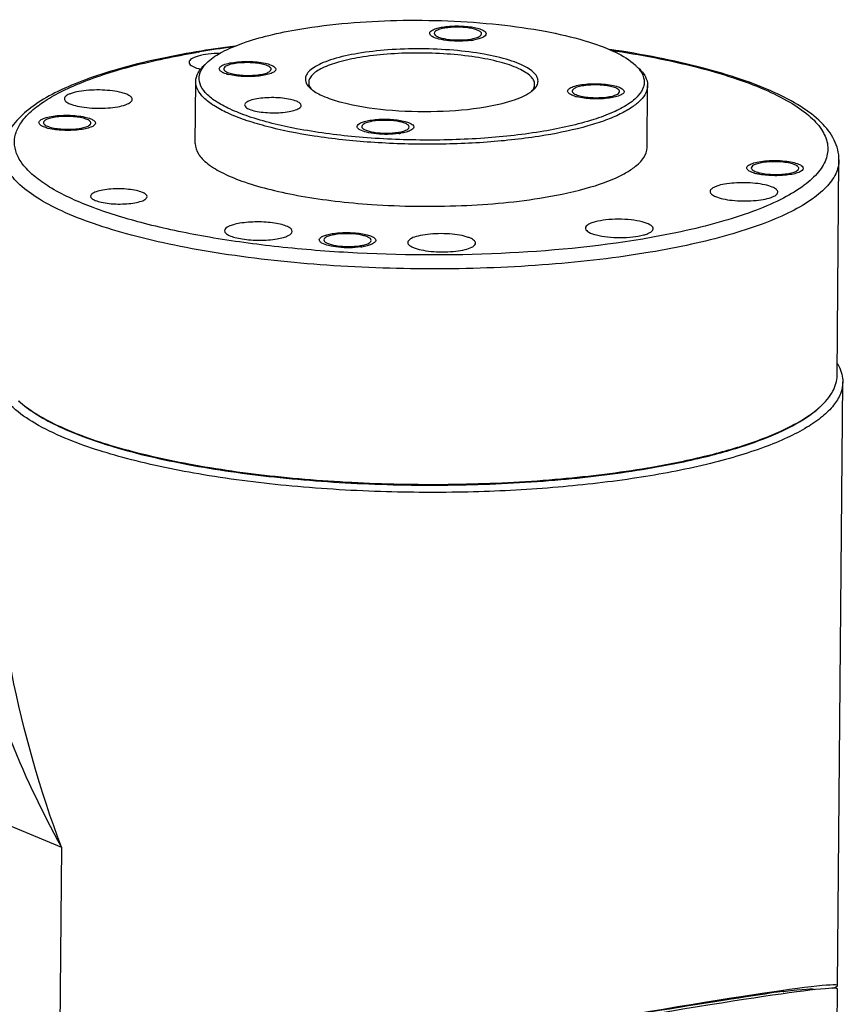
# Model space of a CAD drawing. Header units: millimetres. Extents: x 12 to 2508, y 25 to 1770.
# Tile 53 of 54: x 2313 to 2386, y 1560 to 1647. Entities that reach past the tile are written whole.
import ezdxf

# ---------------------------------------------------------------- set-up
doc = ezdxf.new("R2010")
doc.units = ezdxf.units.MM
for name, color, linetype in [('COVER_S_PBL83', 7, 'Continuous'), ('FLANGE_E_PBL107', 7, 'Continuous'), ('HOLDER_S_PBL87', 7, 'Continuous'), ('MODULE_S_ABL82', 7, 'Continuous'), ('new_view_8_VBL72', 7, 'Continuous')]:
    doc.layers.add(name, color=color, linetype=linetype)

# ---------------------------------------------------------------- blocks, each defined once
blk = doc.blocks.new('COVER_S_PBL83', base_point=(3180.268, 2171.358))
at = {"layer": 'COVER_S_PBL83', "color": 7}
blk.add_line((3226.513, 2166.596), (3226.715, 2190.227), dxfattribs=at)
blk.add_ellipse((3189.154, 2183.267), major_axis=(37.561, 6.964), ratio=0.02463, start_param=-0.004785, end_param=2.554154, dxfattribs=at)
blk = doc.blocks.new('HOLDER_S_PBL87', base_point=(3178.39, 2213.744))
at = {"layer": 'HOLDER_S_PBL87', "color": 7}
for p, q in [((3226.718, 2190.522), (3227.176, 2243.947)), ((3221.913, 2189.981), (3221.952, 2190.003)), ((3221.913, 2189.981), (3221.913, 2190.003))]:
    blk.add_line(p, q, dxfattribs=at)
at = {"layer": 'HOLDER_S_PBL87', "color": 2}
for p, q in [((3134.924, 2212.43), (3158.008, 2202.772)), ((3158.008, 2202.772), (3157.798, 2178.287))]:
    blk.add_line(p, q, dxfattribs=at)
at = {"layer": 'HOLDER_S_PBL87', "color": 7}
for centre, major_axis, start_param, end_param in [((3189.157, 2183.571), (37.561, 6.956), 6.121587, 8.837407), ((3217.95, 2189.262), (4.006, 0.742), -0.004711, 1.071088), ((3189.157, 2183.571), (35.557, 6.585), 0.006721, 0.395117), ((3189.157, 2183.571), (35.557, 6.585), 6.807722, 8.837407)]:
    blk.add_ellipse(centre, major_axis=major_axis, ratio=0.024305, start_param=start_param, end_param=end_param, dxfattribs=at)
for points, knots in [([(3226.695, 2245.584), (3226.741, 2245.508), (3226.906, 2245.21), (3227.031, 2244.889), (3227.092, 2244.645)], [0, 0, 0, 0, 0.261886, 1, 1, 1, 1]), ([(3158.318, 2238.984), (3157.409, 2239.364), (3155.798, 2240.131), (3153.81, 2241.494), (3152.511, 2242.951), (3152.174, 2244.083), (3152.179, 2244.589)], [0, 0, 0, 0, 0.339309, 0.612432, 0.825798, 1, 1, 1, 1]), ([(3227.176, 2243.946), (3227.173, 2243.595), (3227.013, 2242.845), (3226.362, 2241.801), (3225.337, 2240.806), (3223.949, 2239.857), (3222.209, 2238.955), (3220.131, 2238.108), (3217.736, 2237.324), (3214, 2236.334), (3208.722, 2235.344), (3201.828, 2234.551), (3194.426, 2234.15), (3189.355, 2234.156), (3186.791, 2234.23)], [0, 0, 0, 0, 0.024345, 0.051671, 0.084047, 0.122576, 0.167711, 0.219508, 0.27777, 0.342128, 0.487006, 0.649114, 0.822345, 1, 1, 1, 1]), ([(3186.791, 2234.23), (3183.991, 2234.31), (3178.573, 2234.629), (3170.88, 2235.588), (3164.151, 2236.966), (3160.089, 2238.243), (3158.318, 2238.984)], [0, 0, 0, 0, 0.28984, 0.561159, 0.801328, 1, 1, 1, 1])]:
    blk.add_open_spline(points, degree=3, knots=knots, dxfattribs=at)
blk.add_open_spline([(3227.092, 2244.645), (3227.149, 2244.417), (3227.178, 2244.181), (3227.176, 2243.946)], degree=3, dxfattribs=at)
at = {"layer": 'HOLDER_S_PBL87', "color": 2}
for points, knots in [([(3149.996, 2242.603), (3149.078, 2239.568), (3148.413, 2232.933), (3149.829, 2222.878), (3153.074, 2212.668), (3156.213, 2206.051), (3158.008, 2202.772)], [0, 0, 0, 0, 0.229025, 0.47253, 0.729959, 1, 1, 1, 1]), ([(3158.008, 2202.772), (3156.147, 2207.787), (3153.216, 2217.902), (3152.04, 2228.409), (3152.084, 2233.549)], [0, 0, 0, 0, 0.509965, 1, 1, 1, 1])]:
    blk.add_open_spline(points, degree=3, knots=knots, dxfattribs=at)
blk = doc.blocks.new('MODULE_S_ABL82', base_point=(3178.39, 2213.744))
at = {"layer": 'COVER_S_PBL83'}
blk.add_blockref('COVER_S_PBL83', (3180.268, 2171.358), dxfattribs=at)
at = {"layer": 'HOLDER_S_PBL87'}
blk.add_blockref('HOLDER_S_PBL87', (3178.39, 2213.744), dxfattribs=at)
blk = doc.blocks.new('FLANGE_E_PBL107', base_point=(3189.764, 2255.388))
at = {"layer": 'FLANGE_E_PBL107', "color": 2}
for p, q in [((3170.115, 2273.136), (3170.24, 2273.157)), ((3209.592, 2256.62), (3209.467, 2256.599))]:
    blk.add_line(p, q, dxfattribs=at)
at = {"layer": 'FLANGE_E_PBL107', "color": 7}
for p, q in [((3169.308, 2272.244), (3169.313, 2272.197)), ((3169.854, 2265.049), (3169.901, 2270.539)), ((3209.853, 2264.707), (3209.9, 2270.196)), ((3226.681, 2244.529), (3226.844, 2263.598)), ((3204.399, 2257.562), (3204.404, 2257.515)), ((3210.399, 2257.512), (3210.394, 2257.559)), ((3209.904, 2236.349), (3209.969, 2236.358)), ((3209.907, 2236.348), (3209.969, 2236.358))]:
    blk.add_line(p, q, dxfattribs=at)
for centre, radius, start, end in [((3192.657, 2271.092), 4.228, 99.51316, 102.29766), ((3193.563, 2278.468), 4.228, 279.51316, 282.29766), ((3185.103, 2182.697), 91.724, 97.34418, 99.51474), ((3193.47, 2280.22), 6.098, 277.67627, 279.53893), ((3172.859, 2270.143), 2.842, 138.79731, 142.0318), ((3176.162, 2271.42), 0.496, 48.07461, 51.29174), ((3172.805, 2271.864), 0.496, 228.07461, 231.29174), ((3173.731, 2274.837), 3.795, 253.71385, 256.10045), ((3181.536, 2271.593), 2.231, 226.75665, 229.1034), ((3203.644, 2269.893), 0.496, 228.07461, 231.29174), ((3204.57, 2272.866), 3.795, 253.71385, 256.10045), ((3207.001, 2269.449), 0.496, 48.07461, 51.29174), ((3156.846, 2267.102), 0.496, 228.07461, 231.29174), ((3157.772, 2270.076), 3.795, 253.71385, 256.10045), ((3160.204, 2266.658), 0.496, 48.07461, 51.29174), ((3186.244, 2262.845), 4.228, 99.51316, 102.29766), ((3187.149, 2270.22), 4.228, 279.51316, 282.29766), ((3187.057, 2271.972), 6.098, 277.67627, 279.53893), ((3222.861, 2262.653), 0.496, 48.07461, 51.29174), ((3219.503, 2263.098), 0.496, 228.07461, 231.29174), ((3220.429, 2266.071), 3.795, 253.71385, 256.10045), ((3182.886, 2252.811), 4.228, 99.51316, 102.29766), ((3183.791, 2260.187), 4.228, 279.51316, 282.29766), ((3183.698, 2261.939), 6.098, 277.67627, 279.53893), ((3219.797, 2247.689), 8.011, 309.9908, 312.25146)]:
    blk.add_arc(centre, radius, start, end, dxfattribs=at)
at = {"layer": 'FLANGE_E_PBL107', "color": 2}
for centre, radius, start, end in [((3184.674, 2186.554), 87.797, 97.53191, 99.46214), ((3183.566, 2193.308), 80.953, 99.56416, 99.68694)]:
    blk.add_arc(centre, radius, start, end, dxfattribs=at)
at = {"layer": 'FLANGE_E_PBL107', "color": 7}
for points, knots in [([(3179.102, 2275.175), (3181.935, 2275.653), (3187.834, 2276.114), (3195.122, 2275.847), (3200.671, 2275.066), (3204.133, 2274.275), (3206.841, 2273.315), (3208.315, 2272.46), (3208.83, 2271.976)], [0, 0, 0, 0, 0.283157, 0.581077, 0.716968, 0.835087, 0.930303, 1, 1, 1, 1]), ([(3171.001, 2272.299), (3171.378, 2272.642), (3172.378, 2273.273), (3174.199, 2274.025), (3176.495, 2274.683), (3178.189, 2275.022), (3179.102, 2275.175)], [0, 0, 0, 0, 0.176177, 0.40349, 0.680009, 1, 1, 1, 1]), ([(3190.61, 2274.802), (3190.611, 2274.948), (3190.906, 2275.136), (3191.293, 2275.265), (3191.581, 2275.327), (3191.739, 2275.354)], [0, 0, 0, 0, 0.33642, 0.629981, 1, 1, 1, 1]), ([(3191.51, 2275.159), (3191.38, 2275.119), (3191.183, 2275.056), (3191.011, 2274.876), (3191.01, 2274.798)], [0, 0, 0, 0, 0.635692, 1, 1, 1, 1]), ([(3191.739, 2275.354), (3192.157, 2275.424), (3192.805, 2275.467), (3193.661, 2275.44), (3194.276, 2275.374), (3194.809, 2275.272), (3195.224, 2275.133), (3195.506, 2274.986), (3195.611, 2274.826), (3195.61, 2274.759)], [0, 0, 0, 0, 0.311551, 0.475557, 0.630444, 0.76612, 0.87442, 0.950858, 1, 1, 1, 1]), ([(3195.21, 2274.762), (3195.21, 2274.818), (3195.122, 2274.953), (3194.885, 2275.077), (3194.537, 2275.193), (3193.906, 2275.315), (3193.03, 2275.369), (3192.309, 2275.321), (3191.959, 2275.262)], [0, 0, 0, 0, 0.049155, 0.125612, 0.23393, 0.369627, 0.688353, 1, 1, 1, 1]), ([(3190.835, 2274.52), (3190.801, 2274.54), (3190.701, 2274.606), (3190.609, 2274.719), (3190.61, 2274.802)], [0, 0, 0, 0, 0.323971, 1, 1, 1, 1]), ([(3194.285, 2274.177), (3193.631, 2274.089), (3192.663, 2274.08), (3191.511, 2274.256), (3191.017, 2274.41), (3190.835, 2274.52)], [0, 0, 0, 0, 0.564806, 0.817612, 1, 1, 1, 1]), ([(3191.01, 2274.798), (3191.01, 2274.742), (3191.098, 2274.608), (3191.335, 2274.484), (3191.683, 2274.367), (3192.315, 2274.246), (3193.19, 2274.192), (3193.911, 2274.24), (3194.261, 2274.299)], [0, 0, 0, 0, 0.049155, 0.125612, 0.23393, 0.369627, 0.688353, 1, 1, 1, 1]), ([(3195.61, 2274.759), (3195.609, 2274.613), (3195.314, 2274.425), (3194.927, 2274.296), (3194.639, 2274.234), (3194.481, 2274.207)], [0, 0, 0, 0, 0.33642, 0.629981, 1, 1, 1, 1]), ([(3194.711, 2274.402), (3194.84, 2274.442), (3195.037, 2274.505), (3195.209, 2274.685), (3195.21, 2274.762)], [0, 0, 0, 0, 0.635692, 1, 1, 1, 1]), ([(3200.1, 2270.185), (3200.164, 2270.305), (3200.244, 2270.582), (3200.108, 2271.022), (3199.757, 2271.416), (3199.223, 2271.784), (3198.505, 2272.129), (3197.237, 2272.581), (3195.297, 2273.016), (3192.676, 2273.341), (3189.831, 2273.465), (3186.994, 2273.376), (3185.138, 2273.168), (3184.256, 2273.019)], [0, 0, 0, 0, 0.023712, 0.047596, 0.076804, 0.114049, 0.160189, 0.215123, 0.348454, 0.505593, 0.675064, 0.844102, 1, 1, 1, 1]), ([(3226.844, 2263.598), (3226.849, 2264.2), (3226.52, 2265.467), (3225.243, 2267.062), (3223.383, 2268.445), (3220.98, 2269.691), (3218.044, 2270.818), (3214.608, 2271.825), (3210.724, 2272.698), (3207.979, 2273.164), (3206.545, 2273.375)], [0, 0, 0, 0, 0.07587, 0.158017, 0.253261, 0.366225, 0.498348, 0.649203, 0.8172, 1, 1, 1, 1]), ([(3169.941, 2273.159), (3167.613, 2272.767), (3164.305, 2272.073), (3160.247, 2270.775), (3157.788, 2269.75), (3155.772, 2268.618), (3154.205, 2267.357), (3153.133, 2265.904), (3152.851, 2264.775), (3152.847, 2264.232)], [0, 0, 0, 0, 0.347272, 0.495833, 0.626189, 0.738568, 0.834967, 0.920089, 1, 1, 1, 1]), ([(3172.081, 2273.025), (3171.722, 2273.021), (3171.058, 2272.98), (3170.285, 2272.85), (3169.788, 2272.683), (3169.495, 2272.544), (3169.309, 2272.363), (3169.308, 2272.244)], [0, 0, 0, 0, 0.359903, 0.664517, 0.784772, 0.879959, 1, 1, 1, 1]), ([(3184.256, 2273.019), (3183.517, 2272.895), (3182.479, 2272.673), (3181.237, 2272.24), (3180.538, 2271.906), (3180.02, 2271.547), (3179.684, 2271.158), (3179.563, 2270.721), (3179.65, 2270.449), (3179.716, 2270.329)], [0, 0, 0, 0, 0.383288, 0.540484, 0.672123, 0.778104, 0.861305, 0.930189, 1, 1, 1, 1]), ([(3184.418, 2272.661), (3183.785, 2272.555), (3182.659, 2272.317), (3181.375, 2271.878), (3180.61, 2271.455), (3180.219, 2271.144), (3179.967, 2270.814), (3179.902, 2270.567), (3179.901, 2270.453)], [0, 0, 0, 0, 0.364538, 0.653673, 0.767132, 0.860142, 0.935537, 1, 1, 1, 1]), ([(3199.9, 2270.282), (3199.901, 2270.406), (3199.827, 2270.681), (3199.533, 2271.043), (3199.077, 2271.384), (3198.183, 2271.85), (3196.694, 2272.328), (3194.565, 2272.746), (3192.106, 2273.007), (3189.491, 2273.091), (3186.905, 2272.991), (3185.219, 2272.796), (3184.418, 2272.661)], [0, 0, 0, 0, 0.022798, 0.050081, 0.084395, 0.126675, 0.234809, 0.370276, 0.524927, 0.688678, 0.850612, 1, 1, 1, 1]), ([(3169.313, 2272.197), (3169.343, 2272.057), (3169.714, 2271.793), (3170.077, 2271.69), (3170.322, 2271.629)], [0, 0, 0, 0, 0.361121, 1, 1, 1, 1]), ([(3169.901, 2270.539), (3169.904, 2270.801), (3170.081, 2271.381), (3170.476, 2271.822), (3170.711, 2272.036)], [0, 0, 0, 0, 0.4516, 1, 1, 1, 1]), ([(3200.705, 2266.137), (3198.968, 2265.845), (3195.312, 2265.44), (3189.732, 2265.284), (3184.165, 2265.554), (3179.085, 2266.228), (3175.37, 2267.116), (3172.996, 2268.034), (3171.699, 2268.727), (3170.773, 2269.465), (3170.223, 2270.274), (3170.163, 2271.165), (3170.442, 2271.666), (3170.618, 2271.891)], [0, 0, 0, 0, 0.158601, 0.33057, 0.502234, 0.659946, 0.791615, 0.844839, 0.888774, 0.923578, 0.95074, 0.974202, 1, 1, 1, 1]), ([(3170.721, 2272.015), (3170.786, 2272.089), (3170.878, 2272.185), (3170.976, 2272.276), (3171.001, 2272.299)], [0, 0, 0, 0, 0.740857, 1, 1, 1, 1]), ([(3172.208, 2271.381), (3172.174, 2271.402), (3172.074, 2271.467), (3171.983, 2271.58), (3171.984, 2271.663)], [0, 0, 0, 0, 0.324227, 1, 1, 1, 1]), ([(3171.984, 2271.663), (3171.985, 2271.746), (3172.092, 2271.874), (3172.28, 2271.982), (3172.592, 2272.11), (3173.095, 2272.224), (3173.793, 2272.305), (3174.559, 2272.325), (3175.317, 2272.281), (3175.993, 2272.179), (3176.402, 2272.066), (3176.574, 2271.994)], [0, 0, 0, 0, 0.051252, 0.089551, 0.137519, 0.26017, 0.410336, 0.574483, 0.737239, 0.88339, 1, 1, 1, 1]), ([(3176.24, 2271.938), (3176.095, 2271.998), (3175.751, 2272.093), (3175.184, 2272.179), (3174.547, 2272.216), (3173.903, 2272.198), (3173.318, 2272.134), (3172.845, 2272.017), (3172.522, 2271.891), (3172.384, 2271.729), (3172.384, 2271.66)], [0, 0, 0, 0, 0.116642, 0.262835, 0.425628, 0.589811, 0.740015, 0.862704, 0.948728, 1, 1, 1, 1]), ([(3172.384, 2271.66), (3172.384, 2271.646), (3172.392, 2271.582), (3172.436, 2271.528), (3172.473, 2271.495)], [0, 0, 0, 0, 0.219646, 1, 1, 1, 1]), ([(3176.473, 2271.807), (3176.458, 2271.819), (3176.385, 2271.871), (3176.304, 2271.911), (3176.24, 2271.938)], [0, 0, 0, 0, 0.216322, 1, 1, 1, 1]), ([(3176.584, 2271.624), (3176.584, 2271.638), (3176.575, 2271.702), (3176.531, 2271.756), (3176.494, 2271.789)], [0, 0, 0, 0, 0.219646, 1, 1, 1, 1]), ([(3176.574, 2271.994), (3176.683, 2271.949), (3176.857, 2271.87), (3176.984, 2271.694), (3176.984, 2271.62)], [0, 0, 0, 0, 0.617014, 1, 1, 1, 1]), ([(3209.115, 2271.676), (3209.31, 2271.443), (3209.548, 2271.051), (3209.622, 2270.475), (3209.528, 2269.899), (3209.055, 2269.175), (3208.101, 2268.433), (3206.759, 2267.74), (3204.288, 2266.839), (3202.199, 2266.389), (3200.705, 2266.137)], [0, 0, 0, 0, 0.077804, 0.112441, 0.147152, 0.22548, 0.326392, 0.454804, 0.61126, 1, 1, 1, 1]), ([(3208.83, 2271.976), (3208.856, 2271.951), (3208.956, 2271.855), (3209.049, 2271.754), (3209.115, 2271.676)], [0, 0, 0, 0, 0.259502, 1, 1, 1, 1]), ([(3209.116, 2271.706), (3209.348, 2271.489), (3209.735, 2271.042), (3209.902, 2270.458), (3209.9, 2270.196)], [0, 0, 0, 0, 0.548399, 1, 1, 1, 1]), ([(3172.393, 2271.29), (3172.376, 2271.297), (3172.313, 2271.324), (3172.252, 2271.355), (3172.208, 2271.381)], [0, 0, 0, 0, 0.269096, 1, 1, 1, 1]), ([(3172.666, 2271.194), (3172.642, 2271.202), (3172.549, 2271.23), (3172.458, 2271.262), (3172.393, 2271.29)], [0, 0, 0, 0, 0.26751, 1, 1, 1, 1]), ([(3172.494, 2271.477), (3172.509, 2271.465), (3172.582, 2271.412), (3172.663, 2271.373), (3172.728, 2271.346)], [0, 0, 0, 0, 0.216322, 1, 1, 1, 1]), ([(3172.728, 2271.346), (3172.872, 2271.285), (3173.216, 2271.191), (3173.783, 2271.105), (3174.421, 2271.068), (3175.064, 2271.085), (3175.65, 2271.15), (3176.123, 2271.267), (3176.445, 2271.393), (3176.583, 2271.555), (3176.584, 2271.624)], [0, 0, 0, 0, 0.116642, 0.262835, 0.425628, 0.589811, 0.740015, 0.862704, 0.948728, 1, 1, 1, 1]), ([(3176.984, 2271.62), (3176.983, 2271.548), (3176.857, 2271.378), (3176.538, 2271.232), (3176.071, 2271.097), (3175.478, 2271.008), (3174.806, 2270.963), (3173.907, 2270.974), (3173.237, 2271.049), (3172.819, 2271.153)], [0, 0, 0, 0, 0.049554, 0.128863, 0.24168, 0.382051, 0.540104, 0.704007, 1, 1, 1, 1]), ([(3200.867, 2265.78), (3199.263, 2265.509), (3195.892, 2265.12), (3190.721, 2264.921), (3185.49, 2265.089), (3180.574, 2265.612), (3176.847, 2266.338), (3174.303, 2267.097), (3172.775, 2267.694), (3171.547, 2268.335), (3170.637, 2269.017), (3170.048, 2269.741), (3169.899, 2270.291), (3169.901, 2270.539)], [0, 0, 0, 0, 0.149369, 0.311293, 0.475028, 0.629664, 0.765118, 0.82303, 0.873337, 0.915614, 0.949924, 0.977204, 1, 1, 1, 1]), ([(3179.716, 2270.329), (3179.733, 2270.298), (3179.815, 2270.166), (3179.92, 2270.049), (3180.007, 2269.967)], [0, 0, 0, 0, 0.230116, 1, 1, 1, 1]), ([(3179.901, 2270.453), (3179.901, 2270.416), (3179.911, 2270.259), (3179.973, 2270.108), (3180.035, 2270.007)], [0, 0, 0, 0, 0.238707, 1, 1, 1, 1]), ([(3199.758, 2269.836), (3199.78, 2269.872), (3199.858, 2270.009), (3199.899, 2270.167), (3199.9, 2270.282)], [0, 0, 0, 0, 0.268432, 1, 1, 1, 1]), ([(3199.786, 2269.797), (3199.82, 2269.828), (3199.939, 2269.944), (3200.043, 2270.078), (3200.1, 2270.185)], [0, 0, 0, 0, 0.273749, 1, 1, 1, 1]), ([(3209.9, 2270.196), (3209.898, 2269.969), (3209.769, 2269.475), (3209.264, 2268.814), (3208.482, 2268.193), (3207.43, 2267.61), (3206.119, 2267.066), (3203.925, 2266.368), (3202.131, 2265.993), (3200.867, 2265.78)], [0, 0, 0, 0, 0.064446, 0.139822, 0.232802, 0.346227, 0.480709, 0.63557, 1, 1, 1, 1]), ([(3202.823, 2269.692), (3202.824, 2269.774), (3202.931, 2269.903), (3203.119, 2270.011), (3203.431, 2270.139), (3203.934, 2270.253), (3204.632, 2270.334), (3205.398, 2270.353), (3206.156, 2270.31), (3206.832, 2270.208), (3207.241, 2270.095), (3207.413, 2270.023)], [0, 0, 0, 0, 0.051252, 0.089551, 0.137519, 0.26017, 0.410336, 0.574483, 0.737239, 0.88339, 1, 1, 1, 1]), ([(3207.079, 2269.967), (3206.934, 2270.027), (3206.59, 2270.122), (3206.023, 2270.208), (3205.386, 2270.244), (3204.742, 2270.227), (3204.157, 2270.163), (3203.684, 2270.046), (3203.361, 2269.92), (3203.223, 2269.758), (3203.223, 2269.689)], [0, 0, 0, 0, 0.116642, 0.262835, 0.425628, 0.589811, 0.740015, 0.862704, 0.948728, 1, 1, 1, 1]), ([(3207.312, 2269.836), (3207.297, 2269.848), (3207.224, 2269.9), (3207.143, 2269.94), (3207.079, 2269.967)], [0, 0, 0, 0, 0.216322, 1, 1, 1, 1]), ([(3207.413, 2270.023), (3207.522, 2269.978), (3207.696, 2269.899), (3207.823, 2269.723), (3207.823, 2269.649)], [0, 0, 0, 0, 0.617014, 1, 1, 1, 1]), ([(3163.788, 2269.403), (3163.581, 2269.49), (3163.09, 2269.625), (3162.279, 2269.748), (3161.369, 2269.8), (3160.45, 2269.777), (3159.613, 2269.68), (3159.01, 2269.542), (3158.634, 2269.389), (3158.409, 2269.26), (3158.28, 2269.105), (3158.279, 2269.006)], [0, 0, 0, 0, 0.116609, 0.262758, 0.425499, 0.589638, 0.739803, 0.862464, 0.91043, 0.94874, 1, 1, 1, 1]), ([(3164.279, 2268.955), (3164.28, 2269.043), (3164.127, 2269.255), (3163.918, 2269.349), (3163.788, 2269.403)], [0, 0, 0, 0, 0.382956, 1, 1, 1, 1]), ([(3178.823, 2268.789), (3178.65, 2268.862), (3178.242, 2268.974), (3177.566, 2269.076), (3176.808, 2269.12), (3176.042, 2269.101), (3175.345, 2269.02), (3174.842, 2268.905), (3174.529, 2268.777), (3174.341, 2268.67), (3174.233, 2268.541), (3174.232, 2268.459)], [0, 0, 0, 0, 0.116602, 0.262742, 0.425478, 0.589611, 0.739774, 0.862435, 0.910414, 0.948727, 1, 1, 1, 1]), ([(3180.286, 2269.741), (3180.61, 2269.511), (3181.443, 2269.106), (3183.584, 2268.439), (3186.924, 2267.944), (3191.195, 2267.813), (3194.141, 2268.056), (3195.551, 2268.294)], [0, 0, 0, 0, 0.076643, 0.176669, 0.432238, 0.724275, 1, 1, 1, 1]), ([(3195.551, 2268.294), (3196.344, 2268.427), (3197.451, 2268.666), (3198.756, 2269.149), (3199.277, 2269.422), (3199.494, 2269.57)], [0, 0, 0, 0, 0.579108, 0.81087, 1, 1, 1, 1]), ([(3199.494, 2269.57), (3199.521, 2269.588), (3199.622, 2269.659), (3199.719, 2269.736), (3199.786, 2269.797)], [0, 0, 0, 0, 0.263907, 1, 1, 1, 1]), ([(3203.047, 2269.41), (3203.013, 2269.431), (3202.913, 2269.496), (3202.822, 2269.609), (3202.823, 2269.692)], [0, 0, 0, 0, 0.324227, 1, 1, 1, 1]), ([(3203.232, 2269.319), (3203.215, 2269.326), (3203.152, 2269.353), (3203.091, 2269.384), (3203.047, 2269.41)], [0, 0, 0, 0, 0.269096, 1, 1, 1, 1]), ([(3203.223, 2269.689), (3203.223, 2269.675), (3203.231, 2269.611), (3203.275, 2269.557), (3203.312, 2269.524)], [0, 0, 0, 0, 0.219646, 1, 1, 1, 1]), ([(3203.505, 2269.223), (3203.481, 2269.231), (3203.388, 2269.259), (3203.297, 2269.291), (3203.232, 2269.319)], [0, 0, 0, 0, 0.26751, 1, 1, 1, 1]), ([(3203.333, 2269.506), (3203.349, 2269.494), (3203.421, 2269.441), (3203.502, 2269.402), (3203.567, 2269.375)], [0, 0, 0, 0, 0.216322, 1, 1, 1, 1]), ([(3203.567, 2269.375), (3203.712, 2269.314), (3204.055, 2269.22), (3204.622, 2269.134), (3205.26, 2269.097), (3205.903, 2269.114), (3206.489, 2269.179), (3206.962, 2269.296), (3207.284, 2269.422), (3207.422, 2269.584), (3207.423, 2269.653)], [0, 0, 0, 0, 0.116642, 0.262835, 0.425628, 0.589811, 0.740015, 0.862704, 0.948728, 1, 1, 1, 1]), ([(3207.823, 2269.649), (3207.822, 2269.577), (3207.696, 2269.407), (3207.377, 2269.261), (3206.91, 2269.126), (3206.317, 2269.037), (3205.645, 2268.992), (3204.746, 2269.003), (3204.076, 2269.078), (3203.658, 2269.182)], [0, 0, 0, 0, 0.049554, 0.128863, 0.24168, 0.382051, 0.540104, 0.704007, 1, 1, 1, 1]), ([(3207.423, 2269.653), (3207.423, 2269.667), (3207.414, 2269.731), (3207.37, 2269.785), (3207.333, 2269.818)], [0, 0, 0, 0, 0.219646, 1, 1, 1, 1]), ([(3158.279, 2269.006), (3158.278, 2268.918), (3158.431, 2268.707), (3158.639, 2268.613), (3158.77, 2268.558)], [0, 0, 0, 0, 0.382956, 1, 1, 1, 1]), ([(3158.77, 2268.558), (3158.977, 2268.471), (3159.468, 2268.336), (3160.278, 2268.214), (3161.189, 2268.161), (3162.108, 2268.184), (3162.945, 2268.282), (3163.548, 2268.419), (3163.924, 2268.573), (3164.149, 2268.701), (3164.278, 2268.856), (3164.279, 2268.955)], [0, 0, 0, 0, 0.116609, 0.262758, 0.425499, 0.589638, 0.739803, 0.862464, 0.91043, 0.94874, 1, 1, 1, 1]), ([(3174.232, 2268.459), (3174.232, 2268.385), (3174.359, 2268.209), (3174.533, 2268.131), (3174.642, 2268.085)], [0, 0, 0, 0, 0.382942, 1, 1, 1, 1]), ([(3174.642, 2268.085), (3174.814, 2268.013), (3175.223, 2267.9), (3175.899, 2267.798), (3176.657, 2267.755), (3177.423, 2267.774), (3178.12, 2267.855), (3178.623, 2267.969), (3178.936, 2268.097), (3179.124, 2268.204), (3179.231, 2268.333), (3179.232, 2268.416)], [0, 0, 0, 0, 0.116602, 0.262742, 0.425478, 0.589611, 0.739774, 0.862435, 0.910414, 0.948727, 1, 1, 1, 1]), ([(3179.232, 2268.416), (3179.233, 2268.489), (3179.106, 2268.666), (3178.932, 2268.744), (3178.823, 2268.789)], [0, 0, 0, 0, 0.382942, 1, 1, 1, 1]), ([(3156.025, 2266.902), (3156.026, 2266.984), (3156.134, 2267.113), (3156.321, 2267.22), (3156.634, 2267.348), (3157.137, 2267.463), (3157.834, 2267.544), (3158.6, 2267.563), (3159.359, 2267.519), (3160.034, 2267.417), (3160.443, 2267.305), (3160.616, 2267.232)], [0, 0, 0, 0, 0.051252, 0.089551, 0.137519, 0.26017, 0.410336, 0.574483, 0.737239, 0.88339, 1, 1, 1, 1]), ([(3160.281, 2267.176), (3160.136, 2267.237), (3159.793, 2267.332), (3159.225, 2267.417), (3158.588, 2267.454), (3157.945, 2267.437), (3157.359, 2267.372), (3156.886, 2267.256), (3156.564, 2267.129), (3156.426, 2266.967), (3156.425, 2266.898)], [0, 0, 0, 0, 0.116642, 0.262835, 0.425628, 0.589811, 0.740015, 0.862704, 0.948728, 1, 1, 1, 1]), ([(3156.25, 2266.62), (3156.216, 2266.64), (3156.116, 2266.706), (3156.024, 2266.819), (3156.025, 2266.902)], [0, 0, 0, 0, 0.324227, 1, 1, 1, 1]), ([(3156.434, 2266.528), (3156.417, 2266.535), (3156.354, 2266.563), (3156.293, 2266.594), (3156.25, 2266.62)], [0, 0, 0, 0, 0.269096, 1, 1, 1, 1]), ([(3156.425, 2266.898), (3156.425, 2266.884), (3156.434, 2266.82), (3156.478, 2266.766), (3156.515, 2266.733)], [0, 0, 0, 0, 0.219646, 1, 1, 1, 1]), ([(3156.708, 2266.433), (3156.683, 2266.44), (3156.591, 2266.468), (3156.5, 2266.501), (3156.434, 2266.528)], [0, 0, 0, 0, 0.26751, 1, 1, 1, 1]), ([(3156.536, 2266.715), (3156.551, 2266.703), (3156.624, 2266.651), (3156.704, 2266.611), (3156.769, 2266.584)], [0, 0, 0, 0, 0.216322, 1, 1, 1, 1]), ([(3156.769, 2266.584), (3156.914, 2266.524), (3157.257, 2266.429), (3157.825, 2266.343), (3158.462, 2266.307), (3159.105, 2266.324), (3159.691, 2266.388), (3160.164, 2266.505), (3160.487, 2266.631), (3160.624, 2266.793), (3160.625, 2266.862)], [0, 0, 0, 0, 0.116642, 0.262835, 0.425628, 0.589811, 0.740015, 0.862704, 0.948728, 1, 1, 1, 1]), ([(3161.025, 2266.859), (3161.024, 2266.787), (3160.899, 2266.616), (3160.579, 2266.47), (3160.112, 2266.335), (3159.52, 2266.246), (3158.848, 2266.201), (3157.949, 2266.212), (3157.278, 2266.288), (3156.861, 2266.392)], [0, 0, 0, 0, 0.049554, 0.128863, 0.24168, 0.382051, 0.540104, 0.704007, 1, 1, 1, 1]), ([(3160.514, 2267.045), (3160.499, 2267.058), (3160.427, 2267.11), (3160.346, 2267.149), (3160.281, 2267.176)], [0, 0, 0, 0, 0.216322, 1, 1, 1, 1]), ([(3160.625, 2266.862), (3160.625, 2266.876), (3160.617, 2266.94), (3160.573, 2266.994), (3160.536, 2267.027)], [0, 0, 0, 0, 0.219646, 1, 1, 1, 1]), ([(3160.616, 2267.232), (3160.725, 2267.187), (3160.898, 2267.109), (3161.026, 2266.932), (3161.025, 2266.859)], [0, 0, 0, 0, 0.617014, 1, 1, 1, 1]), ([(3184.196, 2266.554), (3184.198, 2266.7), (3184.493, 2266.888), (3184.879, 2267.017), (3185.168, 2267.079), (3185.326, 2267.106)], [0, 0, 0, 0, 0.33642, 0.629981, 1, 1, 1, 1]), ([(3184.421, 2266.272), (3184.387, 2266.292), (3184.287, 2266.358), (3184.196, 2266.471), (3184.196, 2266.554)], [0, 0, 0, 0, 0.323971, 1, 1, 1, 1]), ([(3185.096, 2266.911), (3184.967, 2266.871), (3184.77, 2266.808), (3184.597, 2266.628), (3184.596, 2266.55)], [0, 0, 0, 0, 0.635692, 1, 1, 1, 1]), ([(3184.596, 2266.55), (3184.596, 2266.494), (3184.684, 2266.36), (3184.921, 2266.236), (3185.269, 2266.119), (3185.901, 2265.998), (3186.776, 2265.944), (3187.497, 2265.992), (3187.848, 2266.051)], [0, 0, 0, 0, 0.049155, 0.125612, 0.23393, 0.369627, 0.688353, 1, 1, 1, 1]), ([(3185.326, 2267.106), (3185.743, 2267.176), (3186.391, 2267.219), (3187.248, 2267.192), (3187.862, 2267.127), (3188.395, 2267.024), (3188.81, 2266.885), (3189.092, 2266.738), (3189.197, 2266.578), (3189.196, 2266.511)], [0, 0, 0, 0, 0.311551, 0.475557, 0.630444, 0.76612, 0.87442, 0.950858, 1, 1, 1, 1]), ([(3188.796, 2266.514), (3188.797, 2266.571), (3188.709, 2266.705), (3188.472, 2266.829), (3188.123, 2266.945), (3187.492, 2267.067), (3186.617, 2267.121), (3185.896, 2267.073), (3185.545, 2267.014)], [0, 0, 0, 0, 0.049155, 0.125612, 0.23393, 0.369627, 0.688353, 1, 1, 1, 1]), ([(3189.196, 2266.511), (3189.195, 2266.365), (3188.9, 2266.177), (3188.513, 2266.048), (3188.225, 2265.986), (3188.067, 2265.959)], [0, 0, 0, 0, 0.33642, 0.629981, 1, 1, 1, 1]), ([(3188.297, 2266.154), (3188.426, 2266.194), (3188.623, 2266.257), (3188.796, 2266.437), (3188.796, 2266.514)], [0, 0, 0, 0, 0.635692, 1, 1, 1, 1]), ([(3187.871, 2265.929), (3187.218, 2265.841), (3186.25, 2265.832), (3185.098, 2266.008), (3184.604, 2266.162), (3184.421, 2266.272)], [0, 0, 0, 0, 0.564806, 0.817612, 1, 1, 1, 1]), ([(3169.854, 2265.049), (3169.852, 2264.733), (3170.032, 2264.223), (3170.49, 2263.661), (3171.204, 2263.033), (3172.455, 2262.314), (3174.335, 2261.567), (3176.648, 2260.908), (3179.331, 2260.355), (3182.311, 2259.926), (3184.392, 2259.735), (3185.467, 2259.662)], [0, 0, 0, 0, 0.05498, 0.087912, 0.125976, 0.219445, 0.336929, 0.477029, 0.636882, 0.812687, 1, 1, 1, 1]), ([(3207.836, 2262.38), (3208.138, 2262.544), (3208.619, 2262.84), (3209.194, 2263.33), (3209.662, 2263.884), (3209.85, 2264.391), (3209.853, 2264.707)], [0, 0, 0, 0, 0.321523, 0.526516, 0.703882, 1, 1, 1, 1]), ([(3218.682, 2262.897), (3218.683, 2262.979), (3218.791, 2263.108), (3218.978, 2263.216), (3219.291, 2263.344), (3219.794, 2263.458), (3220.491, 2263.539), (3221.257, 2263.558), (3222.016, 2263.515), (3222.691, 2263.413), (3223.1, 2263.3), (3223.273, 2263.228)], [0, 0, 0, 0, 0.051252, 0.089551, 0.137519, 0.26017, 0.410336, 0.574483, 0.737239, 0.88339, 1, 1, 1, 1]), ([(3222.938, 2263.171), (3222.793, 2263.232), (3222.45, 2263.327), (3221.883, 2263.412), (3221.245, 2263.449), (3220.602, 2263.432), (3220.016, 2263.367), (3219.543, 2263.251), (3219.221, 2263.125), (3219.083, 2262.963), (3219.082, 2262.894)], [0, 0, 0, 0, 0.116642, 0.262835, 0.425628, 0.589811, 0.740015, 0.862704, 0.948728, 1, 1, 1, 1]), ([(3223.171, 2263.041), (3223.156, 2263.053), (3223.084, 2263.105), (3223.003, 2263.144), (3222.938, 2263.171)], [0, 0, 0, 0, 0.216322, 1, 1, 1, 1]), ([(3223.282, 2262.858), (3223.282, 2262.872), (3223.274, 2262.936), (3223.23, 2262.989), (3223.193, 2263.023)], [0, 0, 0, 0, 0.219646, 1, 1, 1, 1]), ([(3223.273, 2263.228), (3223.382, 2263.182), (3223.555, 2263.104), (3223.683, 2262.928), (3223.682, 2262.854)], [0, 0, 0, 0, 0.617014, 1, 1, 1, 1]), ([(3200.82, 2260.29), (3202.183, 2260.52), (3204.578, 2261.033), (3206.901, 2261.87), (3207.836, 2262.38)], [0, 0, 0, 0, 0.565027, 1, 1, 1, 1]), ([(3218.907, 2262.615), (3218.873, 2262.635), (3218.773, 2262.701), (3218.682, 2262.814), (3218.682, 2262.897)], [0, 0, 0, 0, 0.324227, 1, 1, 1, 1]), ([(3219.092, 2262.523), (3219.075, 2262.53), (3219.012, 2262.558), (3218.95, 2262.589), (3218.907, 2262.615)], [0, 0, 0, 0, 0.269096, 1, 1, 1, 1]), ([(3219.082, 2262.894), (3219.082, 2262.88), (3219.091, 2262.815), (3219.135, 2262.762), (3219.172, 2262.728)], [0, 0, 0, 0, 0.219646, 1, 1, 1, 1]), ([(3219.365, 2262.428), (3219.34, 2262.435), (3219.248, 2262.464), (3219.157, 2262.496), (3219.092, 2262.523)], [0, 0, 0, 0, 0.26751, 1, 1, 1, 1]), ([(3219.193, 2262.71), (3219.208, 2262.698), (3219.281, 2262.646), (3219.362, 2262.607), (3219.426, 2262.58)], [0, 0, 0, 0, 0.216322, 1, 1, 1, 1]), ([(3219.426, 2262.58), (3219.571, 2262.519), (3219.915, 2262.424), (3220.482, 2262.339), (3221.119, 2262.302), (3221.763, 2262.319), (3222.348, 2262.384), (3222.821, 2262.5), (3223.144, 2262.626), (3223.281, 2262.788), (3223.282, 2262.858)], [0, 0, 0, 0, 0.116642, 0.262835, 0.425628, 0.589811, 0.740015, 0.862704, 0.948728, 1, 1, 1, 1]), ([(3223.682, 2262.854), (3223.681, 2262.782), (3223.556, 2262.611), (3223.236, 2262.465), (3222.769, 2262.331), (3222.177, 2262.241), (3221.505, 2262.197), (3220.606, 2262.208), (3219.936, 2262.283), (3219.518, 2262.387)], [0, 0, 0, 0, 0.049554, 0.128863, 0.24168, 0.382051, 0.540104, 0.704007, 1, 1, 1, 1]), ([(3220.937, 2261.198), (3220.73, 2261.285), (3220.239, 2261.42), (3219.429, 2261.542), (3218.519, 2261.594), (3217.6, 2261.571), (3216.763, 2261.474), (3216.159, 2261.337), (3215.784, 2261.183), (3215.559, 2261.054), (3215.429, 2260.9), (3215.429, 2260.801)], [0, 0, 0, 0, 0.116609, 0.262758, 0.425499, 0.589638, 0.739803, 0.862464, 0.91043, 0.94874, 1, 1, 1, 1]), ([(3221.428, 2260.749), (3221.429, 2260.837), (3221.276, 2261.049), (3221.068, 2261.143), (3220.937, 2261.198)], [0, 0, 0, 0, 0.382956, 1, 1, 1, 1]), ([(3160.594, 2260.391), (3160.593, 2260.317), (3160.721, 2260.141), (3160.894, 2260.062), (3161.003, 2260.017)], [0, 0, 0, 0, 0.382942, 1, 1, 1, 1]), ([(3165.184, 2260.721), (3165.012, 2260.793), (3164.603, 2260.906), (3163.928, 2261.008), (3163.169, 2261.052), (3162.403, 2261.033), (3161.706, 2260.952), (3161.203, 2260.837), (3160.89, 2260.709), (3160.703, 2260.602), (3160.595, 2260.473), (3160.594, 2260.391)], [0, 0, 0, 0, 0.116602, 0.262742, 0.425478, 0.589611, 0.739774, 0.862435, 0.910414, 0.948727, 1, 1, 1, 1]), ([(3161.003, 2260.017), (3161.176, 2259.945), (3161.585, 2259.832), (3162.26, 2259.73), (3163.019, 2259.686), (3163.784, 2259.705), (3164.482, 2259.786), (3164.985, 2259.901), (3165.298, 2260.029), (3165.485, 2260.136), (3165.593, 2260.265), (3165.594, 2260.347)], [0, 0, 0, 0, 0.116602, 0.262742, 0.425478, 0.589611, 0.739774, 0.862435, 0.910414, 0.948727, 1, 1, 1, 1]), ([(3165.594, 2260.347), (3165.595, 2260.421), (3165.467, 2260.597), (3165.294, 2260.676), (3165.184, 2260.721)], [0, 0, 0, 0, 0.382942, 1, 1, 1, 1]), ([(3215.429, 2260.801), (3215.428, 2260.713), (3215.58, 2260.501), (3215.789, 2260.407), (3215.92, 2260.352)], [0, 0, 0, 0, 0.382956, 1, 1, 1, 1]), ([(3215.92, 2260.352), (3216.127, 2260.266), (3216.617, 2260.131), (3217.428, 2260.008), (3218.338, 2259.956), (3219.257, 2259.979), (3220.094, 2260.076), (3220.698, 2260.213), (3221.073, 2260.367), (3221.298, 2260.496), (3221.427, 2260.651), (3221.428, 2260.749)], [0, 0, 0, 0, 0.116609, 0.262758, 0.425499, 0.589638, 0.739803, 0.862464, 0.91043, 0.94874, 1, 1, 1, 1]), ([(3185.467, 2259.662), (3188.114, 2259.481), (3193.253, 2259.415), (3198.377, 2259.879), (3200.82, 2260.29)], [0, 0, 0, 0, 0.517228, 1, 1, 1, 1]), ([(3173.807, 2257.991), (3173.617, 2257.959), (3173.271, 2257.884), (3172.807, 2257.73), (3172.453, 2257.503), (3172.452, 2257.328)], [0, 0, 0, 0, 0.370085, 0.663619, 1, 1, 1, 1]), ([(3178.452, 2257.277), (3178.452, 2257.357), (3178.327, 2257.549), (3177.988, 2257.726), (3177.49, 2257.893), (3176.851, 2258.016), (3176.113, 2258.095), (3175.086, 2258.127), (3174.308, 2258.075), (3173.807, 2257.991)], [0, 0, 0, 0, 0.049149, 0.125598, 0.233901, 0.369573, 0.524449, 0.688452, 1, 1, 1, 1]), ([(3210.394, 2257.559), (3210.366, 2257.694), (3210.014, 2257.951), (3209.354, 2258.153), (3208.403, 2258.311), (3207.321, 2258.363), (3206.247, 2258.31), (3205.436, 2258.183), (3204.909, 2258.014), (3204.6, 2257.873), (3204.4, 2257.687), (3204.399, 2257.562)], [0, 0, 0, 0, 0.064655, 0.178165, 0.333257, 0.510377, 0.685599, 0.835344, 0.894655, 0.941552, 1, 1, 1, 1]), ([(3172.452, 2257.328), (3172.451, 2257.248), (3172.577, 2257.056), (3172.916, 2256.879), (3173.413, 2256.713), (3174.053, 2256.59), (3174.79, 2256.511), (3175.818, 2256.479), (3176.596, 2256.53), (3177.097, 2256.615)], [0, 0, 0, 0, 0.049149, 0.125598, 0.233901, 0.369573, 0.524449, 0.688452, 1, 1, 1, 1]), ([(3177.097, 2256.615), (3177.286, 2256.647), (3177.632, 2256.722), (3178.096, 2256.876), (3178.45, 2257.102), (3178.452, 2257.277)], [0, 0, 0, 0, 0.370085, 0.663619, 1, 1, 1, 1]), ([(3180.838, 2256.52), (3180.84, 2256.666), (3181.135, 2256.855), (3181.521, 2256.983), (3181.809, 2257.046), (3181.967, 2257.073)], [0, 0, 0, 0, 0.33642, 0.629981, 1, 1, 1, 1]), ([(3181.738, 2256.878), (3181.608, 2256.838), (3181.412, 2256.774), (3181.239, 2256.595), (3181.238, 2256.517)], [0, 0, 0, 0, 0.635692, 1, 1, 1, 1]), ([(3181.967, 2257.073), (3182.385, 2257.143), (3183.033, 2257.186), (3183.889, 2257.159), (3184.504, 2257.093), (3185.037, 2256.991), (3185.452, 2256.852), (3185.734, 2256.704), (3185.839, 2256.544), (3185.838, 2256.478)], [0, 0, 0, 0, 0.311551, 0.475557, 0.630444, 0.76612, 0.87442, 0.950858, 1, 1, 1, 1]), ([(3185.438, 2256.481), (3185.439, 2256.537), (3185.351, 2256.672), (3185.113, 2256.795), (3184.765, 2256.912), (3184.134, 2257.033), (3183.258, 2257.087), (3182.537, 2257.04), (3182.187, 2256.981)], [0, 0, 0, 0, 0.049155, 0.125612, 0.23393, 0.369627, 0.688353, 1, 1, 1, 1]), ([(3194.669, 2256.24), (3194.669, 2256.345), (3194.529, 2256.509), (3194.288, 2256.645), (3193.882, 2256.81), (3193.235, 2256.958), (3192.344, 2257.062), (3191.38, 2257.086), (3190.446, 2257.029), (3189.647, 2256.896), (3189.175, 2256.749), (3188.99, 2256.651)], [0, 0, 0, 0, 0.052439, 0.092317, 0.142419, 0.270312, 0.42554, 0.592643, 0.754474, 0.894617, 1, 1, 1, 1]), ([(3204.404, 2257.515), (3204.433, 2257.38), (3204.784, 2257.123), (3205.444, 2256.922), (3206.396, 2256.763), (3207.477, 2256.711), (3208.551, 2256.764), (3209.362, 2256.892), (3209.889, 2257.06), (3210.198, 2257.201), (3210.398, 2257.387), (3210.399, 2257.512)], [0, 0, 0, 0, 0.064655, 0.178167, 0.333261, 0.510383, 0.685599, 0.83534, 0.894652, 0.941553, 1, 1, 1, 1]), ([(3181.063, 2256.238), (3181.029, 2256.259), (3180.929, 2256.325), (3180.838, 2256.438), (3180.838, 2256.52)], [0, 0, 0, 0, 0.323971, 1, 1, 1, 1]), ([(3184.513, 2255.896), (3183.859, 2255.807), (3182.891, 2255.799), (3181.74, 2255.975), (3181.246, 2256.129), (3181.063, 2256.238)], [0, 0, 0, 0, 0.564806, 0.817612, 1, 1, 1, 1]), ([(3181.238, 2256.517), (3181.238, 2256.461), (3181.326, 2256.326), (3181.563, 2256.203), (3181.911, 2256.086), (3182.543, 2255.965), (3183.418, 2255.911), (3184.139, 2255.958), (3184.49, 2256.017)], [0, 0, 0, 0, 0.049155, 0.125612, 0.23393, 0.369627, 0.688353, 1, 1, 1, 1]), ([(3185.838, 2256.478), (3185.837, 2256.332), (3185.542, 2256.143), (3185.155, 2256.015), (3184.867, 2255.952), (3184.709, 2255.926)], [0, 0, 0, 0, 0.33642, 0.629981, 1, 1, 1, 1]), ([(3184.939, 2256.12), (3185.068, 2256.16), (3185.265, 2256.224), (3185.437, 2256.404), (3185.438, 2256.481)], [0, 0, 0, 0, 0.635692, 1, 1, 1, 1]), ([(3188.669, 2256.292), (3188.668, 2256.188), (3188.809, 2256.023), (3189.05, 2255.887), (3189.455, 2255.722), (3190.103, 2255.575), (3190.994, 2255.47), (3191.958, 2255.446), (3192.891, 2255.504), (3193.691, 2255.636), (3194.162, 2255.784), (3194.348, 2255.882)], [0, 0, 0, 0, 0.05244, 0.09232, 0.142424, 0.270318, 0.42555, 0.592654, 0.754484, 0.89462, 1, 1, 1, 1]), ([(3188.99, 2256.651), (3188.942, 2256.626), (3188.804, 2256.546), (3188.67, 2256.402), (3188.669, 2256.292)], [0, 0, 0, 0, 0.329873, 1, 1, 1, 1]), ([(3194.348, 2255.882), (3194.395, 2255.907), (3194.533, 2255.987), (3194.668, 2256.131), (3194.669, 2256.24)], [0, 0, 0, 0, 0.329874, 1, 1, 1, 1]), ([(3225.183, 2241.76), (3225.619, 2242.155), (3226.349, 2242.97), (3226.677, 2244.045), (3226.681, 2244.529)], [0, 0, 0, 0, 0.548399, 1, 1, 1, 1]), ([(3154.222, 2242.286), (3154.673, 2241.875), (3155.764, 2241.083), (3158.556, 2239.596), (3163.106, 2238.011), (3169.592, 2236.542), (3177.142, 2235.486), (3185.356, 2234.904), (3193.8, 2234.831), (3202.024, 2235.27), (3207.362, 2235.921), (3209.907, 2236.348)], [0, 0, 0, 0, 0.032108, 0.070529, 0.166158, 0.28439, 0.420126, 0.566883, 0.717409, 0.864198, 1, 1, 1, 1]), ([(3154.229, 2242.279), (3154.668, 2241.865), (3155.741, 2241.067), (3157.656, 2240.028), (3159.998, 2239.049), (3163.853, 2237.78), (3169.512, 2236.492), (3177.065, 2235.425), (3185.297, 2234.837), (3193.765, 2234.76), (3202.012, 2235.2), (3207.363, 2235.855), (3209.913, 2236.285)], [0, 0, 0, 0, 0.03175, 0.069846, 0.114368, 0.165081, 0.283129, 0.418937, 0.565953, 0.716831, 0.863963, 1, 1, 1, 1]), ([(3209.913, 2236.285), (3211.624, 2236.573), (3214.797, 2237.207), (3219.097, 2238.44), (3222.509, 2239.848), (3224.381, 2241.03), (3225.087, 2241.672)], [0, 0, 0, 0, 0.319993, 0.596514, 0.823825, 1, 1, 1, 1]), ([(3209.969, 2236.358), (3211.634, 2236.639), (3214.731, 2237.255), (3218.946, 2238.445), (3222.331, 2239.805), (3224.213, 2240.937), (3224.945, 2241.552)], [0, 0, 0, 0, 0.316714, 0.592037, 0.820521, 1, 1, 1, 1])]:
    blk.add_open_spline(points, degree=3, knots=knots, dxfattribs=at)
for points in [[(3191.757, 2275.223), (3191.674, 2275.205), (3191.591, 2275.184), (3191.51, 2275.159)], [(3194.463, 2274.338), (3194.546, 2274.356), (3194.629, 2274.377), (3194.711, 2274.402)], [(3180.035, 2270.007), (3180.075, 2269.942), (3180.121, 2269.881), (3180.17, 2269.825)], [(3180.075, 2269.906), (3180.142, 2269.847), (3180.213, 2269.792), (3180.286, 2269.741)], [(3199.641, 2269.681), (3199.683, 2269.73), (3199.723, 2269.782), (3199.758, 2269.836)], [(3185.343, 2266.975), (3185.26, 2266.957), (3185.177, 2266.936), (3185.096, 2266.911)], [(3188.049, 2266.09), (3188.133, 2266.108), (3188.215, 2266.129), (3188.297, 2266.154)], [(3181.985, 2256.942), (3181.902, 2256.924), (3181.819, 2256.903), (3181.738, 2256.878)], [(3184.691, 2256.056), (3184.775, 2256.074), (3184.857, 2256.095), (3184.939, 2256.12)]]:
    blk.add_open_spline(points, degree=3, dxfattribs=at)
at = {"layer": 'FLANGE_E_PBL107', "color": 2}
for points, knots in [([(3160.833, 2259.377), (3159.563, 2259.852), (3157.809, 2260.618), (3155.838, 2261.928), (3154.805, 2262.874), (3154.117, 2263.858), (3153.803, 2264.889), (3153.902, 2265.933), (3154.401, 2266.935), (3155.256, 2267.888), (3156.45, 2268.798), (3157.975, 2269.667), (3160.591, 2270.829), (3164.607, 2272.072), (3168.056, 2272.785), (3169.944, 2273.107)], [0, 0, 0, 0, 0.143299, 0.200895, 0.249559, 0.29057, 0.326436, 0.361048, 0.398731, 0.442819, 0.495237, 0.556871, 0.627966, 0.797548, 1, 1, 1, 1]), ([(3206.68, 2273.308), (3209.234, 2272.925), (3212.876, 2272.234), (3217.376, 2270.945), (3220.128, 2269.928), (3222.383, 2268.83), (3224.113, 2267.665), (3225.304, 2266.437), (3225.917, 2265.102), (3225.816, 2263.706), (3225.031, 2262.414), (3223.69, 2261.225), (3221.813, 2260.108), (3219.417, 2259.069), (3216.535, 2258.123), (3213.211, 2257.286), (3210.84, 2256.83), (3209.592, 2256.62)], [0, 0, 0, 0, 0.188517, 0.269984, 0.341502, 0.402435, 0.45268, 0.493051, 0.526038, 0.556632, 0.591034, 0.633625, 0.686401, 0.749905, 0.823881, 0.9076, 1, 1, 1, 1]), ([(3210.132, 2255.427), (3207.166, 2254.927), (3200.929, 2254.207), (3191.362, 2253.839), (3181.687, 2254.15), (3173.885, 2254.976), (3168.129, 2255.99), (3164.331, 2256.866), (3160.991, 2257.865), (3158.163, 2258.968), (3155.892, 2260.155), (3154.207, 2261.416), (3153.117, 2262.756), (3152.843, 2263.773), (3152.847, 2264.232)], [0, 0, 0, 0, 0.14936, 0.311277, 0.475005, 0.629633, 0.700345, 0.765129, 0.823039, 0.873343, 0.915618, 0.949926, 0.977205, 1, 1, 1, 1]), ([(3226.844, 2263.598), (3226.84, 2263.178), (3226.601, 2262.264), (3225.667, 2261.04), (3224.221, 2259.893), (3222.275, 2258.813), (3219.849, 2257.808), (3216.973, 2256.892), (3213.689, 2256.079), (3211.357, 2255.634), (3210.132, 2255.427)], [0, 0, 0, 0, 0.064437, 0.139804, 0.232773, 0.346181, 0.480641, 0.635489, 0.809287, 1, 1, 1, 1]), ([(3209.467, 2256.599), (3205.322, 2255.907), (3196.62, 2255.094), (3185.698, 2255.153), (3176.972, 2255.874), (3170.949, 2256.718), (3165.594, 2257.838), (3162.311, 2258.823), (3160.833, 2259.377)], [0, 0, 0, 0, 0.256648, 0.532359, 0.66609, 0.791147, 0.903559, 1, 1, 1, 1])]:
    blk.add_open_spline(points, degree=3, knots=knots, dxfattribs=at)
blk = doc.blocks.new('NEW_VIEW_8_VBL72', base_point=(3101.864, 1793.209))
at = {"layer": 'FLANGE_E_PBL107'}
blk.add_blockref('FLANGE_E_PBL107', (3189.764, 2255.388), dxfattribs=at)
at = {"layer": 'MODULE_S_ABL82'}
blk.add_blockref('MODULE_S_ABL82', (3178.39, 2213.744), dxfattribs=at)

msp = doc.modelspace()

# ---------------------------------------------------------------- block references
at = {"layer": 'new_view_8_VBL72'}
msp.add_blockref('NEW_VIEW_8_VBL72', (2260.193, 1164.347), dxfattribs=at)

doc.saveas('drawing.dxf')
